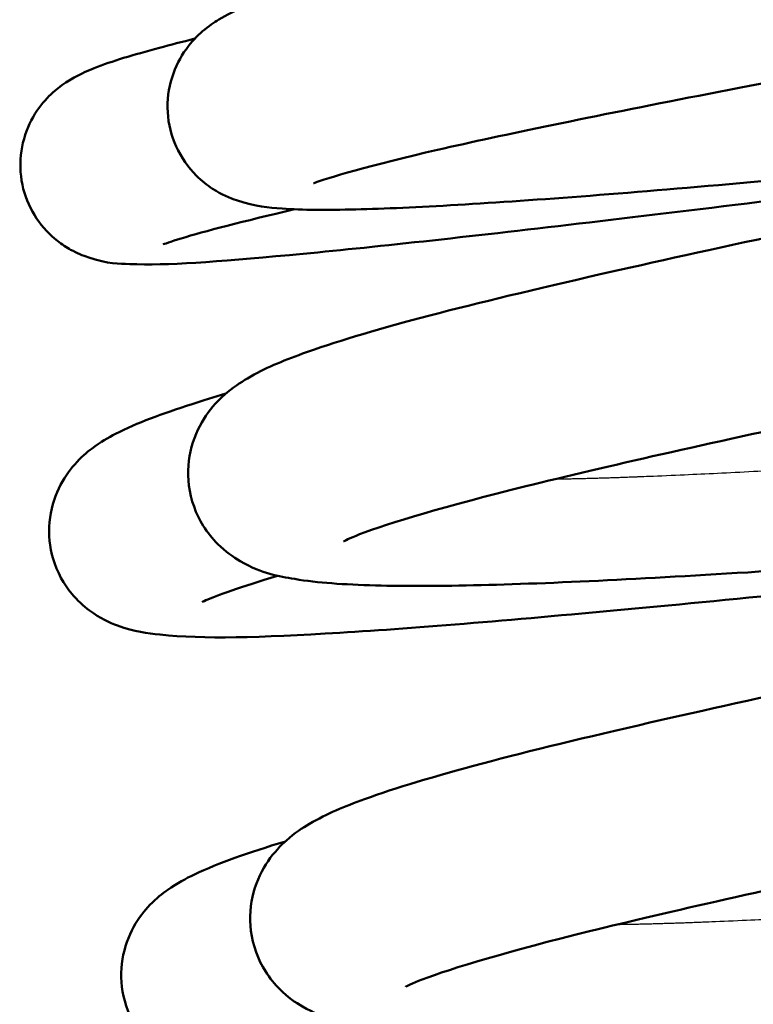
# Model space of a CAD drawing. Header units: millimetres. Extents: x 155 to 950, y -844 to 1327.
# Tile 32 of 56: x 680.51 to 684.38, y 160.3 to 165.5. Entities that reach past the tile are written whole.
import ezdxf

# ---------------------------------------------------------------- set-up
doc = ezdxf.new("R2010")
doc.units = ezdxf.units.MM
doc.header["$LTSCALE"] = 0.75
doc.layers.add('Visible', color=7, linetype='Continuous', lineweight=50)
doc.layers.add('Visible Narrow', color=7, linetype='Continuous', lineweight=25)

msp = doc.modelspace()

# ---------------------------------------------------------------- linework, layer by layer
at = {"layer": 'Visible'}
for points, knots in [([(690.7639432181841, 167.8109195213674, 20.76078880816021), (691.1486053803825, 167.8519025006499, 20.86626461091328), (691.5246395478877, 167.8919682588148, 21.0039757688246), (692.5810522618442, 168.00397575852, 21.4966213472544), (693.2331819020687, 168.0723585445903, 21.9426200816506), (694.3511763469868, 168.1852574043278, 23.00871828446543), (694.830272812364, 168.2310868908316, 23.64312908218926), (695.5635911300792, 168.2923492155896, 25.021918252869), (695.8081458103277, 168.3096427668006, 25.78476229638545), (696.0359336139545, 168.3051558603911, 26.78353279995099), (696.0756430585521, 168.3094890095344, 27.02407626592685), (696.1990771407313, 168.2771760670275, 27.28879675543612), (696.2274899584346, 168.2683128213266, 27.33745320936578), (696.2804706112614, 168.2446228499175, 27.40644211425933), (696.3022871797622, 168.2333438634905, 27.43064602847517), (696.3600163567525, 168.1971577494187, 27.48712993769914), (696.3970932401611, 168.1674857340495, 27.51629349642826), (696.4628097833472, 168.0958189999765, 27.56632479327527), (696.4920827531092, 168.0529998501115, 27.58789450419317), (696.537977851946, 167.9561435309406, 27.62919697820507), (696.5538102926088, 167.9002533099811, 27.64910496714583), (696.5658433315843, 167.7870025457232, 27.68916197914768), (696.5618607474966, 167.7282079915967, 27.70977500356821), (696.5356140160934, 167.6185926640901, 27.75536423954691), (696.5129351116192, 167.5663821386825, 27.78095781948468), (696.4583821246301, 167.479388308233, 27.84183110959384), (696.4263336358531, 167.4431687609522, 27.87804668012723), (696.3695056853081, 167.3911394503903, 27.95910252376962), (696.344088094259, 167.3729509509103, 28.00344066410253), (696.2975660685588, 167.3432662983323, 28.1041077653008), (696.2769723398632, 167.3326258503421, 28.16173772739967), (696.2266535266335, 167.3085258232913, 28.32548496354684), (696.2018314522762, 167.2992906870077, 28.43404954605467), (696.1055336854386, 167.2654917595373, 28.867185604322), (696.0364829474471, 167.2478769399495, 29.1936024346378), (695.6666555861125, 167.1594341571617, 30.49244682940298), (695.1923465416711, 167.0674191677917, 31.43755850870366), (694.0434355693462, 166.8581214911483, 32.85586800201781), (693.4172858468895, 166.7479490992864, 33.40609762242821), (692.063459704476, 166.5129162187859, 34.23661117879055), (691.322927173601, 166.3856955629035, 34.53679478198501), (689.8071165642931, 166.1249288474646, 34.87530191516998), (689.0122184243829, 165.987986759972, 34.9182641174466), (687.4722490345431, 165.7195807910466, 34.74530863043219), (686.7071681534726, 165.5846140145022, 34.5276799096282), (685.3046103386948, 165.3312299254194, 33.86302836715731), (684.6490404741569, 165.2095092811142, 33.4071332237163), (683.5350496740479, 164.993010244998, 32.32054767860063), (683.061110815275, 164.8951602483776, 31.67589517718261), (682.3662865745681, 164.7362025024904, 30.2909926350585), (682.1134501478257, 164.661749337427, 29.52922885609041), (682.05971649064, 164.639867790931, 28.69045721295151), (682.0572532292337, 164.6387436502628, 28.6225385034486), (682.0572532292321, 164.6387436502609, 28.55467283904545)], [15.85191151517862, 15.85191151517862, 15.85191151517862, 15.85191151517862, 15.97141453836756, 15.97141453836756, 16.20321307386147, 16.20321307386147, 16.43609731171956, 16.43609731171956, 16.67207462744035, 16.67207462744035, 16.74342530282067, 16.74342530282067, 16.76023433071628, 16.76023433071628, 16.77047131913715, 16.77047131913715, 16.78678479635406, 16.78678479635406, 16.80327699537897, 16.80327699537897, 16.82124355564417, 16.82124355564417, 16.83949520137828, 16.83949520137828, 16.85771890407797, 16.85771890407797, 16.87530659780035, 16.87530659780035, 16.8912686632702, 16.8912686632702, 16.90974699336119, 16.90974699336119, 16.94316602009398, 16.94316602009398, 17.04324614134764, 17.04324614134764, 17.34917489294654, 17.34917489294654, 17.59441429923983, 17.59441429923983, 17.83084434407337, 17.83084434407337, 18.06688031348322, 18.06688031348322, 18.302661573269, 18.302661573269, 18.53866630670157, 18.53866630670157, 18.774006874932, 18.774006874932, 19.00593528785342, 19.00593528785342, 19.02623962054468, 19.02623962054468, 19.02623962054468, 19.02623962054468]), ([(687.3056076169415, 164.9302673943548, 20.45677608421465), (686.6158022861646, 164.8590611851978, 20.64284333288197), (685.9466181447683, 164.791873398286, 20.93206940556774), (684.6553085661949, 164.6684588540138, 21.72973755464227), (684.0324190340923, 164.6130468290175, 22.27232228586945), (683.0007215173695, 164.5331978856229, 23.51415231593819), (682.5812775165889, 164.5077734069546, 24.22959981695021), (682.1245168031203, 164.4968224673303, 25.36764751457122), (682.0003097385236, 164.497167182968, 25.76687149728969), (681.8172446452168, 164.5105778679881, 26.43934538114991), (681.7555828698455, 164.512775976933, 26.71642785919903), (681.6153220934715, 164.5609786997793, 27.06116365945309), (681.5725003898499, 164.5785876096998, 27.14604280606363), (681.4959905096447, 164.6282278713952, 27.26413559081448), (681.4661535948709, 164.6513124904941, 27.30437122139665), (681.3967603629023, 164.7205302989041, 27.39325225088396), (681.3581834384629, 164.7735663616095, 27.43922685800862), (681.3060579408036, 164.8890883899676, 27.52014576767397), (681.2903745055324, 164.9517878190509, 27.55682971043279), (681.2830137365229, 165.0769671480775, 27.63118034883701), (681.2915357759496, 165.1408321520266, 27.66983372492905), (681.3271532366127, 165.2545107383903, 27.75490573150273), (681.3544184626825, 165.3054199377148, 27.80266349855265), (681.4124621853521, 165.3863908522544, 27.90981691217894), (681.4431706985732, 165.4173721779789, 27.9702909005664), (681.5026452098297, 165.4688781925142, 28.10898503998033), (681.530939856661, 165.4877447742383, 28.18906704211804), (681.60115849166, 165.530265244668, 28.41494881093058), (681.6381314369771, 165.5469717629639, 28.56404882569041), (681.7869199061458, 165.6091978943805, 29.15850335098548), (681.9067309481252, 165.6442299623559, 29.60496474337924), (682.2787821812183, 165.742782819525, 30.60430299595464), (682.5549764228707, 165.8065007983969, 31.1527048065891), (683.365460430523, 165.979070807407, 32.36405555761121), (683.9708265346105, 166.0978412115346, 32.99803142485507), (685.2979613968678, 166.3464042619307, 33.9682548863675), (686.0267944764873, 166.4781980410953, 34.33376859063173), (687.5333271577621, 166.7452329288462, 34.79468710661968), (688.3298290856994, 166.8838954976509, 34.89955407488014), (689.8893247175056, 167.1534360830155, 34.84318207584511), (690.6727127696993, 167.2878742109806, 34.68275697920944), (692.1247366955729, 167.5379081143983, 34.12246131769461), (692.8126622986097, 167.6568460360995, 33.71604234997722), (694.0019556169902, 167.8662288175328, 32.71538874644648), (694.5202564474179, 167.9596567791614, 32.1093529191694), (695.318001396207, 168.1110749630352, 30.7820220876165), (695.6151233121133, 168.1729823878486, 30.04361321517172), (695.8109237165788, 168.2225494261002, 29.03360360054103), (695.8451480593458, 168.23328664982, 28.77800758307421), (695.847035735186, 168.2339587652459, 28.51603740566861), (695.8470588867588, 168.2339671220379, 28.5097363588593), (695.8470588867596, 168.2339671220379, 28.50343232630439)], [1.409984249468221, 1.409984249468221, 1.409984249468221, 1.409984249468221, 1.624831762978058, 1.624831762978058, 1.866830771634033, 1.866830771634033, 2.109767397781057, 2.109767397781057, 2.234731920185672, 2.234731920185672, 2.31888995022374, 2.31888995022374, 2.347317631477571, 2.347317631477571, 2.363653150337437, 2.363653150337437, 2.387011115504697, 2.387011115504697, 2.408763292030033, 2.408763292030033, 2.430745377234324, 2.430745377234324, 2.452678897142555, 2.452678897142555, 2.474638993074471, 2.474638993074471, 2.500515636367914, 2.500515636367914, 2.546739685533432, 2.546739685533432, 2.68529865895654, 2.68529865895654, 2.868007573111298, 2.868007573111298, 3.125597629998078, 3.125597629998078, 3.366802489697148, 3.366802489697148, 3.604977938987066, 3.604977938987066, 3.84188889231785, 3.84188889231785, 4.077877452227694, 4.077877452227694, 4.312379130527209, 4.312379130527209, 4.54467702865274, 4.54467702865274, 4.621381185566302, 4.621381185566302, 4.62327038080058, 4.62327038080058, 4.62327038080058, 4.62327038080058]), ([(690.0488236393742, 163.0439141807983, 20.16586847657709), (689.2911100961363, 162.9770833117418, 20.10558685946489), (688.5159462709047, 162.9096198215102, 20.16230985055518), (686.9841682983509, 162.7781537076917, 20.51510811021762), (686.2120558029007, 162.7142700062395, 20.8315464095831), (684.8205285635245, 162.6122286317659, 21.68647815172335), (684.1844655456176, 162.5717178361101, 22.23747039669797), (683.1306511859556, 162.5182045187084, 23.49902347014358), (682.6989978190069, 162.5064917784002, 24.22297794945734), (682.2158346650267, 162.5197765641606, 25.38639110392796), (682.0810112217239, 162.5285158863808, 25.8025303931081), (681.8711137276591, 162.5634913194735, 26.51027391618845), (681.7905475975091, 162.573883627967, 26.80839849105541), (681.6326348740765, 162.665065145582, 27.15806652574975), (681.5916072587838, 162.6936584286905, 27.23609925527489), (681.5241412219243, 162.760787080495, 27.35555800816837), (681.4973523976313, 162.7932330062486, 27.40106933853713), (681.436159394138, 162.8912427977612, 27.514067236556), (681.4078854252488, 162.9668068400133, 27.57837260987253), (681.3895665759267, 163.1127688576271, 27.69975988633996), (681.395602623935, 163.1840887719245, 27.75852866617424), (681.4299785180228, 163.3109545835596, 27.88620508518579), (681.4585303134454, 163.3669450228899, 27.95707749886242), (681.5209398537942, 163.4584429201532, 28.11561022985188), (681.5549433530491, 163.4933845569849, 28.20510295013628), (681.6304174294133, 163.5604040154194, 28.42925721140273), (681.670067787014, 163.5861829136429, 28.56730952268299), (681.8010856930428, 163.6632378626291, 29.04395573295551), (681.8902600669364, 163.6992663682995, 29.38642274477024), (682.3249649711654, 163.8576138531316, 30.72422897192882), (682.8346780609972, 163.98894356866, 31.68947640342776), (684.0828109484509, 164.2753931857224, 33.17440185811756), (684.7879649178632, 164.4268842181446, 33.75991262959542), (686.2664630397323, 164.7285726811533, 34.58963752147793), (687.0471674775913, 164.8803358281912, 34.87091167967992), (688.6339094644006, 165.1878016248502, 35.15784980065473), (689.4606330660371, 165.3466745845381, 35.1676292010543), (691.0485956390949, 165.649306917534, 34.91922504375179), (691.8309740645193, 165.7962843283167, 34.65896281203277), (693.2476875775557, 166.0705687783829, 33.9068693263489), (693.901482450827, 166.2003923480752, 33.40681365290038), (695.0001409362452, 166.4255394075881, 32.23468955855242), (695.4594211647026, 166.5235996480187, 31.54591801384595), (695.9410803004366, 166.6413806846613, 30.45453716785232), (696.0689869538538, 166.67561721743, 30.08651799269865), (696.236672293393, 166.7259641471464, 29.40659585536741), (696.2908861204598, 166.7458076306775, 29.0947931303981), (696.30974162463, 166.7538787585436, 28.72692347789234), (696.3112991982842, 166.7546106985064, 28.67220037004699), (696.3112991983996, 166.754610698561, 28.61747066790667)], [111.3674259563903, 111.3674259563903, 111.3674259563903, 111.3674259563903, 111.5959933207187, 111.5959933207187, 111.8406367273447, 111.8406367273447, 112.0869008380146, 112.0869008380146, 112.3340345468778, 112.3340345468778, 112.4648476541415, 112.4648476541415, 112.5557467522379, 112.5557467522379, 112.5831550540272, 112.5831550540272, 112.6015675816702, 112.6015675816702, 112.6316392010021, 112.6316392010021, 112.6587845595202, 112.6587845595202, 112.6866120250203, 112.6866120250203, 112.7168013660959, 112.7168013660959, 112.7603614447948, 112.7603614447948, 112.8668897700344, 112.8668897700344, 113.1850249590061, 113.1850249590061, 113.4551417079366, 113.4551417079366, 113.7016364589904, 113.7016364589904, 113.9476005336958, 113.9476005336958, 114.1922915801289, 114.1922915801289, 114.4357765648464, 114.4357765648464, 114.6789593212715, 114.6789593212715, 114.7953988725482, 114.7953988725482, 114.8895899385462, 114.8895899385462, 114.9059311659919, 114.9059311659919, 114.9059311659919, 114.9059311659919]), ([(697.0669665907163, 166.2136662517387, 27.75701927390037), (697.0507435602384, 166.1555733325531, 27.79921736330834), (697.0244840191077, 166.1030051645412, 27.8466405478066), (696.967964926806, 166.019834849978, 27.95257645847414), (696.9378407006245, 165.9879173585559, 28.01193824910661), (696.8794570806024, 165.9350040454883, 28.14777690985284), (696.8515860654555, 165.9155451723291, 28.22607594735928), (696.7838992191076, 165.8726492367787, 28.44322566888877), (696.7486880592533, 165.8558656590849, 28.58530878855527), (696.609047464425, 165.7941705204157, 29.15205008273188), (696.5004905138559, 165.7606046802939, 29.57853390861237), (696.1510112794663, 165.6623157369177, 30.57897135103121), (695.8803895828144, 165.5967832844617, 31.14694076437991), (695.0734651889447, 165.4186018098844, 32.41372557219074), (694.4634925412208, 165.2947106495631, 33.08478060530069), (693.1159093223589, 165.0270187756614, 34.11636987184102), (692.3729987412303, 164.8831530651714, 34.50901941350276), (690.8330167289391, 164.5913856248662, 35.0160173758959), (690.0176450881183, 164.4364641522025, 35.14151199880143), (688.4142993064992, 164.1283021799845, 35.11778014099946), (687.6052512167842, 163.9716857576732, 34.97001603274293), (686.1014049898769, 163.6770662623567, 34.42358466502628), (685.38716889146, 163.5313573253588, 34.01964417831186), (684.1457256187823, 163.2660063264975, 33.01361597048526), (683.5994389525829, 163.1429828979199, 32.40017349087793), (682.7635854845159, 162.9367757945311, 31.05065828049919), (682.4499042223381, 162.8433901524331, 30.29977581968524), (682.2485137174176, 162.7650879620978, 29.2612833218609), (682.2153410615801, 162.7480166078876, 28.99206201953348), (682.2153410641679, 162.7480166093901, 28.72378777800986)], [0, 0, 0, 0, 0.02208344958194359, 0.02208344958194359, 0.04381861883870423, 0.04381861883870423, 0.06919453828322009, 0.06919453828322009, 0.1132578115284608, 0.1132578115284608, 0.24527728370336, 0.24527728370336, 0.4325389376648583, 0.4325389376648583, 0.699023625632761, 0.699023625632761, 0.9479644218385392, 0.9479644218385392, 1.19322477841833, 1.19322477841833, 1.437823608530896, 1.437823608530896, 1.681307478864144, 1.681307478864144, 1.923757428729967, 1.923757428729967, 2.161529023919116, 2.161529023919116, 2.241977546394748, 2.241977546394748, 2.241977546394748, 2.241977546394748]), ([(686.9682672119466, 164.8645295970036, -35.47138977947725), (686.4275341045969, 164.7948210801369, -35.36081493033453), (685.8971050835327, 164.726863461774, -35.1890265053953), (684.6697695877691, 164.5718042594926, -34.6305462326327), (683.987697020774, 164.487643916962, -34.17337634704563), (682.8167048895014, 164.3502200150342, -33.07612042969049), (682.3137610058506, 164.2953260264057, -32.42146434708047), (681.5409361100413, 164.2237326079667, -30.99811315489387), (681.2831671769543, 164.2039000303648, -30.21016021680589), (681.0265736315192, 164.2142859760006, -29.17667808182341), (680.9756706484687, 164.2108324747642, -28.9248040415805), (680.8390952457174, 164.2566799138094, -28.65004671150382), (680.8081170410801, 164.2690925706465, -28.59899163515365), (680.7515514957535, 164.300414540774, -28.52317221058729), (680.7276470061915, 164.3158109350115, -28.49510682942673), (680.6646411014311, 164.365313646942, -28.42705891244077), (680.6253813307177, 164.4060042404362, -28.39056907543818), (680.5629092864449, 164.4997680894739, -28.32693640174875), (680.5385856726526, 164.5534334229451, -28.29860985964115), (680.5094653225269, 164.6672078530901, -28.24295800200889), (680.5050540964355, 164.7288499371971, -28.21501465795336), (680.5172637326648, 164.8463816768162, -28.15552995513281), (680.5341147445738, 164.9036562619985, -28.12317149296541), (680.5804900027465, 165.0016788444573, -28.04907647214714), (680.6101201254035, 165.0436028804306, -28.00617131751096), (680.6668289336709, 165.1074311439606, -27.91024604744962), (680.694076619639, 165.1307894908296, -27.85679716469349), (680.7463619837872, 165.1704133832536, -27.7330121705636), (680.7705561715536, 165.1849654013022, -27.66090284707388), (680.8325007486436, 165.2193322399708, -27.45041626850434), (680.8647610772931, 165.2329893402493, -27.3090747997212), (680.9954930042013, 165.2849268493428, -26.74568477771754), (681.1012097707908, 165.3158225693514, -26.32289612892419), (681.3004756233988, 165.3694567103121, -25.74953844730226), (681.3626872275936, 165.3855621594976, -25.58741331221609), (681.4301302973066, 165.402465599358, -25.42741744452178)], [1.354756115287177, 1.354756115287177, 1.354756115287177, 1.354756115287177, 1.520701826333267, 1.520701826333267, 1.761949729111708, 1.761949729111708, 2.00388611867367, 2.00388611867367, 2.248311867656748, 2.248311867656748, 2.323359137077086, 2.323359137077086, 2.341382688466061, 2.341382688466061, 2.353252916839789, 2.353252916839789, 2.372919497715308, 2.372919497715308, 2.392071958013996, 2.392071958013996, 2.411907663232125, 2.411907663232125, 2.431759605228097, 2.431759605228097, 2.451308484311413, 2.451308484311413, 2.470285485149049, 2.470285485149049, 2.493336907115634, 2.493336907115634, 2.536911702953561, 2.536911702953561, 2.667542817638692, 2.667542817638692, 2.719720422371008, 2.719720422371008, 2.719720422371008, 2.719720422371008]), ([(686.3863592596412, 163.7321380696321, 20.76461031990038), (686.8730817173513, 163.7714440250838, 20.55233947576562), (687.3833986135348, 163.8147823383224, 20.39122660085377), (688.6907212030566, 163.927188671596, 20.12913941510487), (689.5170710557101, 163.9993328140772, 20.10017147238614), (691.1203534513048, 164.1414052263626, 20.30619116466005), (691.9173699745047, 164.2144785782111, 20.54566776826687), (693.3785122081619, 164.3416478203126, 21.25876614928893), (694.0607887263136, 164.397681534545, 21.74294683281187), (695.2226874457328, 164.485895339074, 22.89102432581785), (695.7159308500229, 164.5203413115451, 23.56942518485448), (696.475873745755, 164.5529541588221, 25.04384829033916), (696.7067839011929, 164.5634718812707, 25.86473728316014), (696.9681741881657, 164.5175353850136, 26.80176189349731), (697.0063900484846, 164.5096272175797, 26.93047033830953), (697.0850149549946, 164.4814994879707, 27.12557525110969), (697.1187609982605, 164.4673350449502, 27.19610023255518), (697.1854836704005, 164.4277959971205, 27.30892861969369), (697.2166996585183, 164.4057959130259, 27.35419984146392), (697.2897348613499, 164.3384819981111, 27.45188494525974), (697.3313808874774, 164.2860216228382, 27.50155038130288), (697.3878974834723, 164.1712558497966, 27.58593732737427), (697.4057451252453, 164.1095543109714, 27.62299891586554), (697.4175531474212, 163.9847913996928, 27.69725723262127), (697.4113101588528, 163.9203303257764, 27.73542030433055), (697.3790313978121, 163.8041270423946, 27.81864884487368), (697.3530812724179, 163.7519653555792, 27.86608928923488), (697.2967935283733, 163.6686632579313, 27.97153044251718), (697.2666339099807, 163.6365672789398, 28.03080364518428), (697.2082447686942, 163.5834626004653, 28.16628920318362), (697.1803792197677, 163.5639419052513, 28.24430482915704), (697.1129071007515, 163.5210507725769, 28.4601501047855), (697.0778587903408, 163.5042844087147, 28.60120391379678), (696.9391263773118, 163.4427739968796, 29.16387613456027), (696.8317671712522, 163.4094980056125, 29.58740755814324), (696.4854556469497, 163.3118027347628, 30.58423309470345), (696.2166923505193, 163.2465877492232, 31.15152504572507), (695.4130210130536, 163.0688289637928, 32.42017610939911), (694.8037433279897, 162.9450416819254, 33.09356687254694), (693.4573227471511, 162.6774851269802, 34.12880060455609), (692.7151159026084, 162.5337135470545, 34.52308330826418), (691.1760610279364, 162.2420465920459, 35.03334966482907), (690.3609262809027, 162.0872320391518, 35.16055899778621), (688.7574983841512, 161.7790873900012, 35.14020134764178), (687.948135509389, 161.6223768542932, 34.99413793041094), (686.4431109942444, 161.3276697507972, 34.45085894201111), (685.728020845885, 161.1818655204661, 34.04840933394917), (684.4844815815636, 160.9162371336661, 33.04497710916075), (683.9369191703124, 160.7929901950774, 32.43270777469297), (683.0981100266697, 160.5864047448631, 31.08487648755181), (682.7829170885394, 160.4928811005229, 30.33457965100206), (682.5776908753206, 160.4134933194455, 29.29168546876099), (682.5433464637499, 160.395865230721, 29.01753965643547), (682.5433464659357, 160.3958652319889, 28.74431469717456)], [3.243690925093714, 3.243690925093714, 3.243690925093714, 3.243690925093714, 3.402482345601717, 3.402482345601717, 3.645110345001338, 3.645110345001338, 3.88929122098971, 3.88929122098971, 4.134360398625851, 4.134360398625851, 4.380034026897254, 4.380034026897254, 4.632080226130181, 4.632080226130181, 4.67219924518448, 4.67219924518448, 4.695747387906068, 4.695747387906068, 4.713273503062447, 4.713273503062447, 4.737540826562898, 4.737540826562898, 4.759249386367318, 4.759249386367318, 4.78124158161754, 4.78124158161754, 4.803209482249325, 4.803209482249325, 4.824948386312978, 4.824948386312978, 4.850248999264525, 4.850248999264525, 4.894001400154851, 4.894001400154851, 5.025082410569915, 5.025082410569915, 5.211935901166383, 5.211935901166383, 5.478763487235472, 5.478763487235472, 5.727739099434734, 5.727739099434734, 5.973002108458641, 5.973002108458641, 6.217607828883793, 6.217607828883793, 6.461099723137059, 6.461099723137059, 6.703554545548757, 6.703554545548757, 6.941374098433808, 6.941374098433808, 7.023311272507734, 7.023311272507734, 7.023311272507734, 7.023311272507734]), ([(681.9566680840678, 164.501343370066, -24.7977022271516), (681.6845570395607, 164.4373793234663, -25.3286410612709), (681.4775380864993, 164.3840853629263, -25.89837749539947), (681.302758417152, 164.3309038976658, -26.75530034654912), (681.2639375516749, 164.3160383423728, -27.03516177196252), (681.2625907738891, 164.3154516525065, -27.31934614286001), (681.2625803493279, 164.3154470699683, -27.32369478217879), (681.2625803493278, 164.3154470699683, -27.3280446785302)], [18.78654597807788, 18.78654597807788, 18.78654597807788, 18.78654597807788, 18.96544795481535, 18.96544795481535, 19.04940024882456, 19.04940024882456, 19.05070440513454, 19.05070440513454, 19.05070440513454, 19.05070440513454]), ([(690.3768295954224, 160.6917628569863, 20.186396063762), (689.6195828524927, 160.6249731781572, 20.1261540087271), (688.8449186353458, 160.5575525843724, 20.18276386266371), (687.3135390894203, 160.4261182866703, 20.53516039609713), (686.5413671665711, 160.3622213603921, 20.85145243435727), (685.1496821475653, 160.2601544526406, 21.70611728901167), (684.5135180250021, 160.2196290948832, 22.25698557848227), (683.4594713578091, 160.1660850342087, 23.51833281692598), (683.0276867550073, 160.1543486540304, 24.24220746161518), (682.5443506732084, 160.1675968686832, 25.40550455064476), (682.4094654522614, 160.1763277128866, 25.82158675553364), (682.1996029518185, 160.2112330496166, 26.5291398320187), (682.1191448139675, 160.2216440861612, 26.82705618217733), (681.9613731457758, 160.3124149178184, 27.17713741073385), (681.9202035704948, 160.3410060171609, 27.25555276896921), (681.8525004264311, 160.408226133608, 27.37547640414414), (681.8256338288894, 160.4407001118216, 27.4211104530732), (681.7643254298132, 160.5387360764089, 27.53425882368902), (681.7359879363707, 160.6142938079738, 27.59859559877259), (681.7175691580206, 160.7602698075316, 27.72000050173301), (681.7235580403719, 160.8316035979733, 27.7787602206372), (681.7578653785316, 160.9585180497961, 27.90640363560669), (681.7863959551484, 161.0145449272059, 27.97725183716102), (681.8487822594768, 161.1060998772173, 28.13572046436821), (681.8827832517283, 161.1410673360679, 28.22517198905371), (681.9582253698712, 161.2081043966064, 28.4491493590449), (681.9978532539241, 161.2338870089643, 28.58706334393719), (682.12866435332, 161.3108724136, 29.06286441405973), (682.2176215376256, 161.3468439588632, 29.40462924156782), (682.6512879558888, 161.5049579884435, 30.74058458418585), (683.1596482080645, 161.636031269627, 31.70482211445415), (684.405802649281, 161.9221454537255, 33.19028938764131), (685.1108330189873, 162.073652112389, 33.77674864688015), (686.5890881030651, 162.3753528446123, 34.6078768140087), (687.3695794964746, 162.5270943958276, 34.8897709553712), (688.9561171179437, 162.834532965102, 35.17797834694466), (689.782846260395, 162.993413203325, 35.18841491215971), (691.3710081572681, 163.2960957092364, 34.94126616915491), (692.1535867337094, 163.443104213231, 34.68162913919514), (693.5708914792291, 163.7174726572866, 33.93065993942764), (694.2250809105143, 163.8473572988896, 33.4311178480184), (695.3246544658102, 164.072653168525, 32.25985842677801), (695.7844833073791, 164.1707877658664, 31.57146426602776), (696.2670587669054, 164.2887056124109, 30.48043817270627), (696.3952832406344, 164.3229917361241, 30.11248058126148), (696.5676584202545, 164.374674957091, 29.4162904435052), (696.6243921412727, 164.3958732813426, 29.08708221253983), (696.6384903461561, 164.4020745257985, 28.7170615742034), (696.6393046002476, 164.402459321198, 28.67753327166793), (696.6393046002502, 164.4024593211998, 28.63799757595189)], [106.5745957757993, 106.5745957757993, 106.5745957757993, 106.5745957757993, 106.8030192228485, 106.8030192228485, 107.0476627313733, 107.0476627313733, 107.2939256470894, 107.2939256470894, 107.5410581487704, 107.5410581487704, 107.6718600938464, 107.6718600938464, 107.7627116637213, 107.7627116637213, 107.7902320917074, 107.7902320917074, 107.8086850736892, 107.8086850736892, 107.8387656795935, 107.8387656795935, 107.8659115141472, 107.8659115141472, 107.8937378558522, 107.8937378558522, 107.9239184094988, 107.9239184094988, 107.9674373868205, 107.9674373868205, 108.0737457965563, 108.0737457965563, 108.3914726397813, 108.3914726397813, 108.6617285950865, 108.6617285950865, 108.90822518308, 108.90822518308, 109.15419333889, 109.15419333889, 109.3988840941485, 109.3988840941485, 109.642372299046, 109.642372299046, 109.8855566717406, 109.8855566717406, 110.0020123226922, 110.0020123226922, 110.1012783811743, 110.1012783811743, 110.1131146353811, 110.1131146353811, 110.1131146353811, 110.1131146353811]), ([(689.0038106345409, 162.9523062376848, -35.6933860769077), (688.7312138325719, 162.9222407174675, -35.70423925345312), (688.4584312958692, 162.8921387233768, -35.70019101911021), (687.3800852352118, 162.7730764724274, -35.62377356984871), (686.5716956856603, 162.6822788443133, -35.42995123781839), (685.074465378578, 162.5217801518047, -34.80085654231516), (684.3667983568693, 162.4502671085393, -34.35624947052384), (683.1423736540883, 162.335781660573, -33.27571844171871), (682.6115633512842, 162.2901032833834, -32.62559388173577), (681.771195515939, 162.2397532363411, -31.19629536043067), (681.4747153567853, 162.2308786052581, -30.39530671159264), (681.1772527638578, 162.2625647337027, -29.34387002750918), (681.1138177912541, 162.2695717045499, -29.09576547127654), (680.9799322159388, 162.318773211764, -28.75448201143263), (680.9292337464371, 162.3412752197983, -28.65003593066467), (680.842164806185, 162.4060112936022, -28.50669761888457), (680.8096284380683, 162.4354408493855, -28.45885200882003), (680.7386141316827, 162.5212478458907, -28.35391426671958), (680.7025156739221, 162.5854092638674, -28.29938182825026), (680.6632180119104, 162.717293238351, -28.2003462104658), (680.6566885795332, 162.7852349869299, -28.15398761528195), (680.6683854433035, 162.9142114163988, -28.05553935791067), (680.6871061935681, 162.9762300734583, -28.00189830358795), (680.7364208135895, 163.0795359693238, -27.8827711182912), (680.7668656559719, 163.1215460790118, -27.81581318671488), (680.8283101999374, 163.1912283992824, -27.66333129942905), (680.8592425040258, 163.2173433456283, -27.57583732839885), (680.9330777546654, 163.2730843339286, -27.33972128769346), (680.9723661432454, 163.2951584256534, -27.18757333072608), (681.1283901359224, 163.3757490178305, -26.58051817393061), (681.2516846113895, 163.4197160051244, -26.1234087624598), (681.4709098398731, 163.490518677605, -25.53364694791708), (681.5303003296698, 163.5088952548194, -25.38654264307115), (681.5938484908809, 163.5278303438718, -25.24119814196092)], [111.2348999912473, 111.2348999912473, 111.2348999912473, 111.2348999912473, 111.3167607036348, 111.3167607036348, 111.5611761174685, 111.5611761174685, 111.8063418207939, 111.8063418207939, 112.0522853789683, 112.0522853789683, 112.3039845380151, 112.3039845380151, 112.3802345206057, 112.3802345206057, 112.4149523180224, 112.4149523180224, 112.434165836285, 112.434165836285, 112.4608609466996, 112.4608609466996, 112.4850295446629, 112.4850295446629, 112.5096640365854, 112.5096640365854, 112.5345934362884, 112.5345934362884, 112.5632304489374, 112.5632304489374, 112.6106713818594, 112.6106713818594, 112.7528139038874, 112.7528139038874, 112.800619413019, 112.800619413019, 112.800619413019, 112.800619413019]), ([(681.865812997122, 162.5657133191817, -25.27011558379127), (681.6746179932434, 162.5076710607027, -25.75866831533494), (681.5397108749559, 162.4600779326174, -26.2717547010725), (681.4755821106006, 162.4309773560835, -26.91093963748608), (681.4683932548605, 162.4271281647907, -27.03232214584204), (681.4683932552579, 162.4271281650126, -27.15326987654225)], [2.053864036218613, 2.053864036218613, 2.053864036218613, 2.053864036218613, 2.210653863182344, 2.210653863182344, 2.246779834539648, 2.246779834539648, 2.246779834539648, 2.246779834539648]), ([(686.714401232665, 161.3799933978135, 20.78512545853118), (687.1988442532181, 161.4191149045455, 20.57384549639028), (687.7066325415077, 161.4622250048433, 20.41324891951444), (689.0112470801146, 161.574387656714, 20.15034822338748), (689.8375520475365, 161.6465212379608, 20.12055239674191), (691.4410261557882, 161.7885975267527, 20.3249573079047), (692.2382812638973, 161.8616897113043, 20.56363756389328), (693.7001162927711, 161.9889592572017, 21.27526891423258), (694.3828613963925, 162.0450541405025, 21.75875849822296), (695.5458830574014, 162.1334042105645, 22.90565949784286), (696.0397803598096, 162.1679357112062, 23.58357873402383), (696.801058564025, 162.2007588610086, 25.05718511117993), (697.0333861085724, 162.2110590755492, 25.87760095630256), (697.2941166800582, 162.1658249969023, 26.81530033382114), (697.3322621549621, 162.1580199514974, 26.94457411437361), (697.4112481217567, 162.1301054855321, 27.14234056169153), (697.4457131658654, 162.115799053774, 27.21482855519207), (697.5136266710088, 162.0755694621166, 27.32970103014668), (697.5451078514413, 162.0533656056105, 27.37530723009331), (697.6183305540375, 161.985657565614, 27.47314304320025), (697.6598783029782, 161.9331254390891, 27.52271013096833), (697.7162002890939, 161.8182698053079, 27.6070006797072), (697.7339409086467, 161.7565289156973, 27.64404821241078), (697.7455322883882, 161.6317486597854, 27.71831245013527), (697.7391101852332, 161.5670723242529, 27.75614089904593), (697.7067876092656, 161.4514506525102, 27.84015351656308), (697.6807130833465, 161.3991421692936, 27.8873009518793), (697.6243774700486, 161.3160075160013, 27.99286199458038), (697.5942271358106, 161.2839954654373, 28.05219773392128), (697.5358352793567, 161.2309877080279, 28.18788424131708), (697.5079681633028, 161.2115006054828, 28.26604602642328), (697.440383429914, 161.1686073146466, 28.48257679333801), (697.4052490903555, 161.1518318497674, 28.62417447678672), (697.266037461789, 161.0902239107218, 29.18899663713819), (697.1580468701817, 161.0567950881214, 29.614088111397), (696.810052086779, 160.9587831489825, 30.61285895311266), (696.5402870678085, 160.8933959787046, 31.18054325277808), (695.7348619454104, 160.7154078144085, 32.44822418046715), (695.1252120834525, 160.5915650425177, 33.12036760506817), (693.7781695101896, 160.3239360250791, 34.15365490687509), (693.0355866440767, 160.180114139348, 34.54706544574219), (691.4960360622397, 159.8883934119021, 35.05558652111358), (690.680774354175, 159.7335218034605, 35.18188022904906), (689.0773894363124, 159.4253677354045, 35.15972063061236), (688.2681941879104, 159.2687074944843, 35.01274891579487), (686.7637980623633, 158.9740470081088, 34.46778612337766), (686.0491635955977, 158.828293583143, 34.06454008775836), (684.8067429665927, 158.5628131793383, 33.05972092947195), (684.2598614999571, 158.4396856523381, 32.44682476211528), (683.4226301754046, 158.2333020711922, 31.09809329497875), (683.1082447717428, 158.1398524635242, 30.34748331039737), (682.9050682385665, 158.0610438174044, 29.30693850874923), (682.8713518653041, 158.0437138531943, 29.03542245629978), (682.8713518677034, 158.0437138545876, 28.76484160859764)], [8.025024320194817, 8.025024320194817, 8.025024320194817, 8.025024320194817, 8.183068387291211, 8.183068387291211, 8.425691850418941, 8.425691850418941, 8.669872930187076, 8.669872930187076, 8.914938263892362, 8.914938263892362, 9.160609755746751, 9.160609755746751, 9.41262529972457, 9.41262529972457, 9.452906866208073, 9.452906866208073, 9.477058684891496, 9.477058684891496, 9.494720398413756, 9.494720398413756, 9.518970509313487, 9.518970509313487, 9.540679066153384, 9.540679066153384, 9.562671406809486, 9.562671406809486, 9.584638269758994, 9.584638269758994, 9.606381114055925, 9.606381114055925, 9.631720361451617, 9.631720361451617, 9.675637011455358, 9.675637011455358, 9.807213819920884, 9.807213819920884, 9.994294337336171, 9.994294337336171, 10.26093883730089, 10.26093883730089, 10.50989577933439, 10.50989577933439, 10.75515737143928, 10.75515737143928, 10.99975941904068, 10.99975941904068, 11.2432470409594, 11.2432470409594, 11.48569926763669, 11.48569926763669, 11.72349326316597, 11.72349326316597, 11.8046353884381, 11.8046353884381, 11.8046353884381, 11.8046353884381]), ([(690.7048343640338, 158.3396114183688, 20.20692220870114), (689.9470539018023, 158.2727746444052, 20.14663491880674), (689.1718184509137, 158.2053050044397, 20.20337413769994), (687.6399833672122, 158.0738343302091, 20.55623000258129), (686.8678793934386, 158.0099525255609, 20.87268926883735), (685.4763747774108, 157.9079148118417, 21.72765926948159), (684.8403262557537, 157.8674061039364, 22.27866928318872), (683.7865452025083, 157.8138971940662, 23.54025186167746), (683.3549106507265, 157.802187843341, 24.26421778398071), (682.871772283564, 157.8154778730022, 25.42764757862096), (682.7369576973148, 157.8242184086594, 25.84379505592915), (682.5270551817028, 157.8592039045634, 26.55156580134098), (682.4464734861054, 157.8695935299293, 26.84972017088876), (682.2885405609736, 157.96083407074, 27.19932901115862), (682.2475332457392, 157.9894276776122, 27.2773070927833), (682.1801011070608, 158.0565433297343, 27.39669941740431), (682.1533234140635, 158.0889852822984, 27.44219319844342), (682.0921469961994, 158.1869914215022, 27.5551695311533), (682.0638822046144, 158.262556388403, 27.61947038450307), (682.0455778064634, 158.4085163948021, 27.74085513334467), (682.0516206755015, 158.4798342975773, 27.79962522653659), (682.0860064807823, 158.6066930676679, 27.92730642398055), (682.1145613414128, 158.6626782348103, 27.99818234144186), (682.1769742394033, 158.7541678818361, 28.15672435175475), (682.2109781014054, 158.789105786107, 28.24622303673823), (682.2864568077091, 158.8561227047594, 28.4704029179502), (682.3261104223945, 158.8819010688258, 28.60847526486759), (682.4571583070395, 158.9589661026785, 29.08524395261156), (682.5463641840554, 158.995002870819, 29.42781273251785), (682.9812196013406, 159.1533841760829, 30.76588677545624), (683.4911286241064, 159.2847510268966, 31.73128013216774), (684.739547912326, 159.5712491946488, 33.21612696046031), (685.4447198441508, 159.7227379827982, 33.80150055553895), (686.9232532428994, 160.0244246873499, 34.63102231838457), (687.703988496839, 160.1761909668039, 34.91220666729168), (689.2907600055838, 160.4836606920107, 35.19896094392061), (690.1174827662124, 160.6425325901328, 35.20864516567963), (691.705416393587, 160.9451576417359, 34.96005919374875), (692.487765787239, 161.0921305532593, 34.69970642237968), (693.9043935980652, 161.3664028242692, 33.94745013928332), (694.5581312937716, 161.4962175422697, 33.44732010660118), (695.6566571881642, 161.7213430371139, 32.27507083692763), (696.1158579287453, 161.8193925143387, 31.58624466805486), (696.597384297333, 161.9371537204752, 30.49481251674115), (696.7252449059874, 161.9713830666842, 30.12678446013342), (696.8966456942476, 162.0228559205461, 29.43139936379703), (696.9529184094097, 162.0439392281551, 29.10309390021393), (696.9665438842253, 162.0499457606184, 28.73520767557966), (696.9673100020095, 162.0503079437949, 28.69687030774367), (696.9673100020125, 162.0503079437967, 28.65852449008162)], [101.7817723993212, 101.7817723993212, 101.7817723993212, 101.7817723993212, 102.0103603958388, 102.0103603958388, 102.2550037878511, 102.2550037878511, 102.5012680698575, 102.5012680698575, 102.7484019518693, 102.7484019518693, 102.8792166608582, 102.8792166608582, 102.9701225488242, 102.9701225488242, 102.9975148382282, 102.9975148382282, 103.0159215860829, 103.0159215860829, 103.0459919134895, 103.0459919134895, 103.0731372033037, 103.0731372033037, 103.1009648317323, 103.1009648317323, 103.1311554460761, 103.1311554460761, 103.1747214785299, 103.1747214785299, 103.2812816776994, 103.2812816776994, 103.5994759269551, 103.5994759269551, 103.869572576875, 103.869572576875, 104.1160670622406, 104.1160670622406, 104.3620305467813, 104.3620305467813, 104.6067216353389, 104.6067216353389, 104.8502061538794, 104.8502061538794, 105.0933886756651, 105.0933886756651, 105.2098258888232, 105.2098258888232, 105.3088020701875, 105.3088020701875, 105.3202821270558, 105.3202821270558, 105.3202821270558, 105.3202821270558]), ([(689.2430904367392, 160.5924282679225, -35.6975770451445), (688.707215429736, 160.5333131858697, -35.70801581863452), (688.168715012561, 160.4738468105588, -35.66100122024), (686.8516845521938, 160.3282512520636, -35.39929185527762), (686.073280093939, 160.242395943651, -35.10668563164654), (684.6626154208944, 160.097634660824, -34.29551345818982), (684.0132851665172, 160.0356391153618, -33.76506853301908), (682.9283457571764, 159.9422302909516, -32.53851003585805), (682.4783836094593, 159.9105745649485, -31.82883303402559), (681.9734488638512, 159.8961478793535, -30.68749200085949), (681.831475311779, 159.896338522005, -30.28277897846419), (681.6343792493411, 159.9088353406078, -29.62015953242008), (681.5681479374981, 159.9150061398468, -29.36387259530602), (681.4300751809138, 159.9472739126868, -28.92151340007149), (681.3560386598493, 159.9647732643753, -28.72763017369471), (681.2183660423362, 160.0645217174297, -28.49817008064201), (681.1739125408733, 160.1059962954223, -28.43518603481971), (681.0989739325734, 160.2118746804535, -28.32206834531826), (681.0685085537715, 160.2779774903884, -28.27065725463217), (681.0392621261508, 160.4109165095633, -28.17374325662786), (681.0378612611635, 160.4786840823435, -28.12695830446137), (681.0582277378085, 160.6045341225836, -28.02602849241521), (681.0805065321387, 160.6634316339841, -27.97022541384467), (681.1337293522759, 160.7599461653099, -27.84601629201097), (681.1645759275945, 160.7981735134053, -27.7762005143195), (681.227140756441, 160.863375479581, -27.61447714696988), (681.2584636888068, 160.8878590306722, -27.52029428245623), (681.3382142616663, 160.9440456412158, -27.25241148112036), (681.3821312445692, 160.9668514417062, -27.07498854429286), (681.5582205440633, 161.0510461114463, -26.39024807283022), (681.7083795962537, 161.102555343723, -25.88322563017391), (681.9080107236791, 161.1634294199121, -25.39790137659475)], [106.4633162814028, 106.4633162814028, 106.4633162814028, 106.4633162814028, 106.624137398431, 106.624137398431, 106.8685116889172, 106.8685116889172, 107.1142432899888, 107.1142432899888, 107.3605724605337, 107.3605724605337, 107.4886820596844, 107.4886820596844, 107.5679997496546, 107.5679997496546, 107.6280406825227, 107.6280406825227, 107.6536734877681, 107.6536734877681, 107.6796734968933, 107.6796734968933, 107.7038017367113, 107.7038017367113, 107.7284545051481, 107.7284545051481, 107.7536194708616, 107.7536194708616, 107.7840315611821, 107.7840315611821, 107.8391475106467, 107.8391475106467, 107.9976361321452, 107.9976361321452, 107.9976361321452, 107.9976361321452])]:
    msp.add_open_spline(points, degree=3, knots=knots, dxfattribs=at)
at = {"layer": 'Visible Narrow'}
for points, weights, knots in [([(683.3351010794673, 163.0772651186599, 24.16401246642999), (683.5544967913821, 163.0806490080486, 23.78334180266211), (683.819171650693, 163.0913677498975, 23.43283719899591), (685.1911521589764, 163.1469299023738, 21.61594576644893), (687.3616254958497, 163.3238803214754, 20.94942780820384), (689.532098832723, 163.5008307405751, 20.28290984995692), (691.6782823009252, 163.6866582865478, 21.02174460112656), (693.3463386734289, 163.8310871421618, 21.59598162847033), (694.5457495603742, 163.9132888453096, 22.89531680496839)], [0.9842883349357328, 0.9901697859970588, 1, 0.9510565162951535, 1, 0.9510565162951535, 1, 0.9615408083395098, 0.9835231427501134], [-0.9758368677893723, -0.9758368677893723, -0.9758368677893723, -0.975, -0.975, -0.9708333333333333, -0.9708333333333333, -0.9666666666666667, -0.9666666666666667, -0.9633925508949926, -0.9633925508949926, -0.9633925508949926]), ([(683.6631414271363, 160.7251142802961, 24.18447874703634), (683.8825233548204, 160.7284984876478, 23.80384069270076), (684.1471770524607, 160.7392163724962, 23.45336411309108), (685.5191575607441, 160.7947785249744, 21.63647268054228), (687.6896308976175, 160.9717289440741, 20.96995472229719), (689.8601042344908, 161.1486793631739, 20.30343676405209), (692.0062877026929, 161.3345069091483, 21.04227151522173), (693.6743432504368, 161.4789356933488, 21.61650825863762), (694.8737538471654, 161.5611373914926, 22.91584251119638)], [0.9842892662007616, 0.9901705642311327, 1, 0.9510565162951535, 1, 0.9510565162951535, 1, 0.961540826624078, 0.9835231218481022], [-0.9341701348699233, -0.9341701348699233, -0.9341701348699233, -0.9333333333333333, -0.9333333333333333, -0.9291666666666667, -0.9291666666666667, -0.925, -0.925, -0.9217258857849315, -0.9217258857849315, -0.9217258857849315])]:
    msp.add_rational_spline(points, weights, degree=2, knots=knots, dxfattribs=at)

doc.saveas('drawing.dxf')
